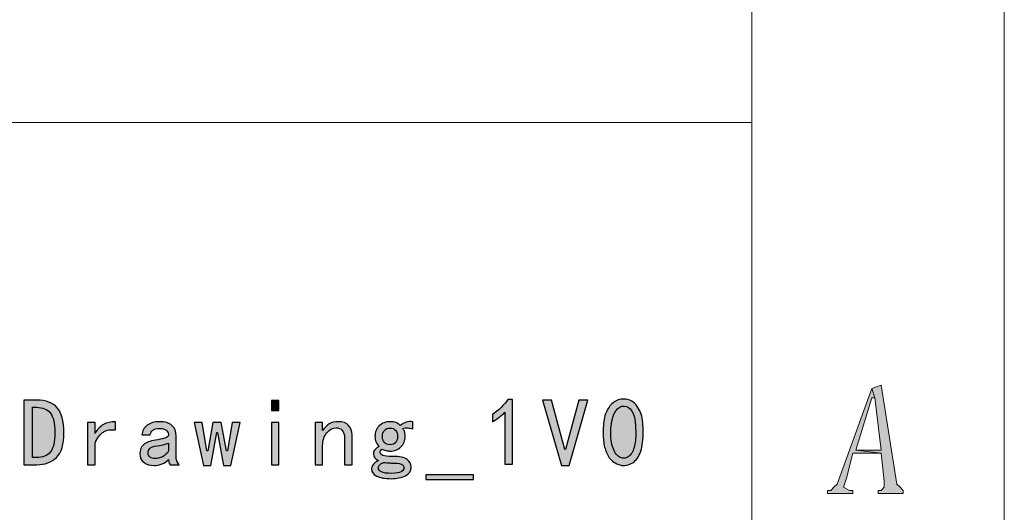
# Model space of a CAD drawing. Header units: millimetres. Extents: x -296 to 295, y -209 to 209.
# Tile 108 of 120: x 249 to 295, y -167 to -143. Entities that reach past the tile are written whole.
import ezdxf

# ---------------------------------------------------------------- set-up
doc = ezdxf.new("R2010")
doc.units = ezdxf.units.MM
doc.header["$MEASUREMENT"] = 0
doc.layers.add('layer 1', color=7, linetype='Continuous')

msp = doc.modelspace()

# ---------------------------------------------------------------- hatches: boundary and pattern name
at = {"layer": 'layer 1'}
h = msp.add_hatch(color=1, dxfattribs=at)
edge = h.paths.add_edge_path()
edge.add_spline(control_points=[(289.4883, -160.5405), (289.4883, -160.5405), (289.0397, -160.6872), (289.0397, -160.6872), (289.0397, -160.6872), (289.1892, -161.1273), (289.1892, -161.1273), (289.1892, -161.1273), (289.4883, -163.6211), (289.4883, -163.6211), (289.4883, -163.6211), (288.292, -163.6211), (288.292, -163.6211), (288.292, -163.6211), (289.4883, -163.7678), (289.4883, -163.7678), (289.4883, -163.7678), (289.6378, -165.088), (289.6378, -165.088), (289.6378, -165.088), (289.6378, -165.3814), (289.6378, -165.3814), (289.6378, -165.3814), (289.4883, -165.5281), (289.4883, -165.5281), (289.4883, -165.5281), (289.3388, -165.5281), (289.3388, -165.5281), (289.3388, -165.5281), (289.3388, -165.6748), (289.3388, -165.6748), (289.3388, -165.6748), (290.5351, -165.6748), (290.5351, -165.6748), (290.5351, -165.6748), (290.5351, -165.5281), (290.5351, -165.5281), (290.5351, -165.5281), (290.5351, -165.5281), (290.5351, -165.5281), (290.5351, -165.5281), (290.3855, -165.3814), (290.3855, -165.3814), (290.3855, -165.3814), (290.236, -165.2347), (290.236, -165.2347), (290.236, -165.2347), (289.4883, -160.5405), (289.4883, -160.5405)], knot_values=[0, 0, 0, 0, 0.0625, 0.0625, 0.0625, 0.125, 0.125, 0.125, 0.1875, 0.1875, 0.1875, 0.25, 0.25, 0.25, 0.3125, 0.3125, 0.3125, 0.375, 0.375, 0.375, 0.4375, 0.4375, 0.4375, 0.5, 0.5, 0.5, 0.5625, 0.5625, 0.5625, 0.625, 0.625, 0.625, 0.6875, 0.6875, 0.6875, 0.75, 0.75, 0.75, 0.8125, 0.8125, 0.8125, 0.875, 0.875, 0.875, 0.9375, 0.9375, 0.9375, 1, 1, 1, 1], degree=3, periodic=1)
h = msp.add_hatch(color=1, dxfattribs=at)
edge = h.paths.add_edge_path()
edge.add_spline(control_points=[(289.0397, -160.6872), (289.0397, -160.6872), (287.3948, -165.2347), (287.3948, -165.2347), (287.3948, -165.2347), (287.2453, -165.3814), (287.2453, -165.3814), (287.2453, -165.3814), (287.0958, -165.5281), (287.0958, -165.5281), (287.0958, -165.5281), (286.9462, -165.5281), (286.9462, -165.5281), (286.9462, -165.5281), (286.9462, -165.6748), (286.9462, -165.6748), (286.9462, -165.6748), (288.1425, -165.6748), (288.1425, -165.6748), (288.1425, -165.6748), (288.1425, -165.5281), (288.1425, -165.5281), (288.1425, -165.5281), (287.993, -165.5281), (287.993, -165.5281), (287.993, -165.5281), (287.6939, -165.3814), (287.6939, -165.3814), (287.6939, -165.3814), (287.8434, -164.9413), (287.8434, -164.9413), (287.8434, -164.9413), (288.1425, -163.7678), (288.1425, -163.7678), (288.1425, -163.7678), (289.4883, -163.7678), (289.4883, -163.7678), (289.4883, -163.7678), (288.292, -163.6211), (288.292, -163.6211), (288.292, -163.6211), (289.0397, -161.1273), (289.0397, -161.1273), (289.0397, -161.1273), (289.1892, -161.1273), (289.1892, -161.1273), (289.1892, -161.1273), (289.0397, -160.6872), (289.0397, -160.6872)], knot_values=[0, 0, 0, 0, 0.0625, 0.0625, 0.0625, 0.125, 0.125, 0.125, 0.1875, 0.1875, 0.1875, 0.25, 0.25, 0.25, 0.3125, 0.3125, 0.3125, 0.375, 0.375, 0.375, 0.4375, 0.4375, 0.4375, 0.5, 0.5, 0.5, 0.5625, 0.5625, 0.5625, 0.625, 0.625, 0.625, 0.6875, 0.6875, 0.6875, 0.75, 0.75, 0.75, 0.8125, 0.8125, 0.8125, 0.875, 0.875, 0.875, 0.9375, 0.9375, 0.9375, 1, 1, 1, 1], degree=3, periodic=1)
h = msp.add_hatch(color=250, dxfattribs=at)
edge = h.paths.add_edge_path()
edge.add_spline(control_points=[(250.7239, -162.7863), (250.7239, -163.3351), (250.6078, -163.7264), (250.3746, -163.9596), (250.1415, -164.1919), (249.8281, -164.3089), (249.4345, -164.3089), (249.4345, -164.3089), (248.8253, -164.3089), (248.8253, -164.3089), (248.8253, -164.3089), (248.8253, -161.2454), (248.8253, -161.2454), (248.8253, -161.2454), (249.4345, -161.2454), (249.4345, -161.2454), (249.8763, -161.2454), (250.2019, -161.3646), (250.4106, -161.6038), (250.6192, -161.8423), (250.7239, -162.2367), (250.7239, -162.7863)], knot_values=[0, 0, 0, 0, 0.1428571, 0.1428571, 0.1428571, 0.2857143, 0.2857143, 0.2857143, 0.4285714, 0.4285714, 0.4285714, 0.5714286, 0.5714286, 0.5714286, 0.7142857, 0.7142857, 0.7142857, 0.8571429, 0.8571429, 0.8571429, 1, 1, 1, 1], degree=3, periodic=1)
h = msp.add_hatch(color=250, dxfattribs=at)
edge = h.paths.add_edge_path()
edge.add_spline(control_points=[(260.9247, -161.7292), (260.9247, -161.7292), (260.5662, -161.7292), (260.5662, -161.7292), (260.5662, -161.7292), (260.5662, -161.2629), (260.5662, -161.2629), (260.5662, -161.2629), (260.9247, -161.2629), (260.9247, -161.2629), (260.9247, -161.2629), (260.9247, -161.7292), (260.9247, -161.7292)], knot_values=[0, 0, 0, 0, 0.25, 0.25, 0.25, 0.5, 0.5, 0.5, 0.75, 0.75, 0.75, 1, 1, 1, 1], degree=3, periodic=1)
h = msp.add_hatch(color=250, dxfattribs=at)
edge = h.paths.add_edge_path()
edge.add_spline(control_points=[(271.6445, -161.8186), (271.4886, -161.9738), (271.2921, -162.1228), (271.0529, -162.2665), (271.0529, -162.2665), (271.0529, -161.9264), (271.0529, -161.9264), (271.3517, -161.7231), (271.5963, -161.4838), (271.7874, -161.2094), (271.7874, -161.2094), (272.0022, -161.2094), (272.0022, -161.2094), (272.0022, -161.2094), (272.0022, -164.2905), (272.0022, -164.2905), (272.0022, -164.2905), (271.6445, -164.2905), (271.6445, -164.2905), (271.6445, -164.2905), (271.6445, -161.8186), (271.6445, -161.8186)], knot_values=[0, 0, 0, 0, 0.1428571, 0.1428571, 0.1428571, 0.2857143, 0.2857143, 0.2857143, 0.4285714, 0.4285714, 0.4285714, 0.5714286, 0.5714286, 0.5714286, 0.7142857, 0.7142857, 0.7142857, 0.8571429, 0.8571429, 0.8571429, 1, 1, 1, 1], degree=3, periodic=1)
h = msp.add_hatch(color=250, dxfattribs=at)
edge = h.paths.add_edge_path()
edge.add_spline(control_points=[(275.5778, -161.2454), (275.5778, -161.2454), (274.6827, -164.3448), (274.6827, -164.3448), (274.6827, -164.3448), (274.3242, -164.3448), (274.3242, -164.3448), (274.3242, -164.3448), (273.4284, -161.2454), (273.4284, -161.2454), (273.4284, -161.2454), (273.858, -161.2454), (273.858, -161.2454), (273.858, -161.2454), (274.4855, -163.5919), (274.4855, -163.5919), (274.4855, -163.5919), (274.5214, -163.5919), (274.5214, -163.5919), (274.5214, -163.5919), (275.1482, -161.2454), (275.1482, -161.2454), (275.1482, -161.2454), (275.5778, -161.2454), (275.5778, -161.2454)], knot_values=[0, 0, 0, 0, 0.125, 0.125, 0.125, 0.25, 0.25, 0.25, 0.375, 0.375, 0.375, 0.5, 0.5, 0.5, 0.625, 0.625, 0.625, 0.75, 0.75, 0.75, 0.875, 0.875, 0.875, 1, 1, 1, 1], degree=3, periodic=1)
h = msp.add_hatch(color=250, dxfattribs=at)
edge = h.paths.add_edge_path()
edge.add_spline(control_points=[(276.3054, -162.5799), (276.3176, -162.2635), (276.3619, -162.0128), (276.4399, -161.8278), (276.5171, -161.6428), (276.6279, -161.4899), (276.7709, -161.3707), (276.9146, -161.2515), (277.0904, -161.1919), (277.2998, -161.1919), (277.5085, -161.1919), (277.6904, -161.2782), (277.8463, -161.4517), (278.0015, -161.6245), (278.1031, -161.8423), (278.1505, -162.1053), (278.1987, -162.3682), (278.2132, -162.6693), (278.1956, -163.0102), (278.1773, -163.3504), (278.1177, -163.6278), (278.016, -163.8426), (277.9143, -164.0582), (277.7622, -164.2072), (277.5597, -164.2905), (277.3564, -164.3746), (277.153, -164.3654), (276.9505, -164.2638), (276.7472, -164.1621), (276.6042, -164.0284), (276.5202, -163.861), (276.4368, -163.6936), (276.3772, -163.5178), (276.3413, -163.332), (276.3054, -163.1471), (276.2931, -162.8964), (276.3054, -162.5799)], knot_values=[0, 0, 0, 0, 0.0833333, 0.0833333, 0.0833333, 0.1666667, 0.1666667, 0.1666667, 0.25, 0.25, 0.25, 0.3333333, 0.3333333, 0.3333333, 0.4166667, 0.4166667, 0.4166667, 0.5, 0.5, 0.5, 0.5833333, 0.5833333, 0.5833333, 0.6666667, 0.6666667, 0.6666667, 0.75, 0.75, 0.75, 0.8333333, 0.8333333, 0.8333333, 0.9166667, 0.9166667, 0.9166667, 1, 1, 1, 1], degree=3, periodic=1)
h = msp.add_hatch(color=250, dxfattribs=at)
edge = h.paths.add_edge_path()
edge.add_spline(control_points=[(276.6814, -162.4721), (276.6455, -162.8008), (276.6577, -163.0936), (276.7174, -163.3504), (276.777, -163.6072), (276.8756, -163.7891), (277.0132, -163.8969), (277.15, -164.0039), (277.2906, -164.0253), (277.4343, -163.9596), (277.5773, -163.8938), (277.682, -163.7624), (277.7477, -163.5652), (277.8134, -163.368), (277.8463, -163.1532), (277.8463, -162.92), (277.8463, -162.6877), (277.8371, -162.4752), (277.8188, -162.2841), (277.8012, -162.093), (277.7477, -161.9203), (277.6575, -161.7651), (277.5681, -161.61), (277.4488, -161.5289), (277.2998, -161.5228), (277.15, -161.5167), (277.0193, -161.5916), (276.9054, -161.7468), (276.7923, -161.9019), (276.7174, -162.1442), (276.6814, -162.4721)], knot_values=[0, 0, 0, 0, 0.1, 0.1, 0.1, 0.2, 0.2, 0.2, 0.3, 0.3, 0.3, 0.4, 0.4, 0.4, 0.5, 0.5, 0.5, 0.6, 0.6, 0.6, 0.7, 0.7, 0.7, 0.8, 0.8, 0.8, 0.9, 0.9, 0.9, 1, 1, 1, 1], degree=3, periodic=1)
h = msp.add_hatch(color=250, dxfattribs=at)
edge = h.paths.add_edge_path()
edge.add_spline(control_points=[(250.2944, -162.7863), (250.2944, -162.3437), (250.2225, -162.0334), (250.0788, -161.8545), (249.9359, -161.6749), (249.7211, -161.5855), (249.4345, -161.5855), (249.4345, -161.5855), (249.2373, -161.5855), (249.2373, -161.5855), (249.2373, -161.5855), (249.2373, -163.968), (249.2373, -163.968), (249.2373, -163.968), (249.4345, -163.968), (249.4345, -163.968), (249.7211, -163.968), (249.9359, -163.8816), (250.0788, -163.7089), (250.2225, -163.5353), (250.2944, -163.2281), (250.2944, -162.7863)], knot_values=[0, 0, 0, 0, 0.1428571, 0.1428571, 0.1428571, 0.2857143, 0.2857143, 0.2857143, 0.4285714, 0.4285714, 0.4285714, 0.5714286, 0.5714286, 0.5714286, 0.7142857, 0.7142857, 0.7142857, 0.8571429, 0.8571429, 0.8571429, 1, 1, 1, 1], degree=3, periodic=1)
h = msp.add_hatch(color=250, dxfattribs=at)
edge = h.paths.add_edge_path()
edge.add_spline(control_points=[(253.1713, -162.6609), (252.9443, -162.625), (252.7532, -162.6579), (252.5981, -162.7588), (252.4429, -162.8604), (252.3114, -163.037), (252.2037, -163.2877), (252.2037, -163.2877), (252.2037, -164.3089), (252.2037, -164.3089), (252.2037, -164.3089), (251.8452, -164.3089), (251.8452, -164.3089), (251.8452, -164.3089), (251.8452, -162.3025), (251.8452, -162.3025), (251.8452, -162.3025), (252.2037, -162.3025), (252.2037, -162.3025), (252.2037, -162.3025), (252.2037, -162.8214), (252.2037, -162.8214), (252.3114, -162.6304), (252.446, -162.4905), (252.6065, -162.4011), (252.7678, -162.3116), (252.9566, -162.2665), (253.1713, -162.2665), (253.1713, -162.2665), (253.1713, -162.6609), (253.1713, -162.6609)], knot_values=[0, 0, 0, 0, 0.1, 0.1, 0.1, 0.2, 0.2, 0.2, 0.3, 0.3, 0.3, 0.4, 0.4, 0.4, 0.5, 0.5, 0.5, 0.6, 0.6, 0.6, 0.7, 0.7, 0.7, 0.8, 0.8, 0.8, 0.9, 0.9, 0.9, 1, 1, 1, 1], degree=3, periodic=1)
h = msp.add_hatch(color=250, dxfattribs=at)
edge = h.paths.add_edge_path()
edge.add_spline(control_points=[(256.1912, -164.3089), (256.1912, -164.3089), (255.7617, -164.3089), (255.7617, -164.3089), (255.738, -164.2852), (255.7196, -164.2523), (255.7082, -164.2103), (255.6959, -164.1682), (255.6898, -164.1178), (255.6898, -164.0582), (255.6065, -164.1537), (255.5048, -164.2248), (255.3856, -164.2729), (255.2656, -164.3203), (255.1402, -164.3448), (255.0088, -164.3448), (254.8177, -164.3448), (254.6572, -164.2966), (254.5257, -164.2011), (254.3942, -164.1056), (254.3285, -163.968), (254.3285, -163.7891), (254.3285, -163.6103), (254.3881, -163.4666), (254.5074, -163.3595), (254.6266, -163.2518), (254.8123, -163.1799), (255.063, -163.144), (255.2304, -163.1203), (255.3764, -163.0905), (255.5018, -163.0546), (255.6271, -163.0186), (255.6898, -162.9713), (255.6898, -162.9116), (255.6898, -162.8398), (255.6631, -162.7679), (255.6096, -162.6961), (255.5553, -162.625), (255.4391, -162.5891), (255.2602, -162.5891), (255.1165, -162.5891), (255.0118, -162.6158), (254.9461, -162.6693), (254.8804, -162.7236), (254.836, -162.7978), (254.8123, -162.8933), (254.8123, -162.8933), (254.4179, -162.8933), (254.4179, -162.8933), (254.4416, -162.7022), (254.5288, -162.5501), (254.6778, -162.437), (254.8269, -162.3231), (255.021, -162.2665), (255.2602, -162.2665), (255.5224, -162.2665), (255.7196, -162.3261), (255.8511, -162.4454), (255.9826, -162.5654), (256.0483, -162.732), (256.0483, -162.9476), (256.0483, -162.9476), (256.0483, -163.9328), (256.0483, -163.9328), (256.0483, -164.0039), (256.0598, -164.0696), (256.0842, -164.1292), (256.1079, -164.1896), (256.1438, -164.2493), (256.1912, -164.3089)], knot_values=[0, 0, 0, 0, 0.0434783, 0.0434783, 0.0434783, 0.0869565, 0.0869565, 0.0869565, 0.1304348, 0.1304348, 0.1304348, 0.173913, 0.173913, 0.173913, 0.2173913, 0.2173913, 0.2173913, 0.2608696, 0.2608696, 0.2608696, 0.3043478, 0.3043478, 0.3043478, 0.3478261, 0.3478261, 0.3478261, 0.3913043, 0.3913043, 0.3913043, 0.4347826, 0.4347826, 0.4347826, 0.4782609, 0.4782609, 0.4782609, 0.5217391, 0.5217391, 0.5217391, 0.5652174, 0.5652174, 0.5652174, 0.6086957, 0.6086957, 0.6086957, 0.6521739, 0.6521739, 0.6521739, 0.6956522, 0.6956522, 0.6956522, 0.7391304, 0.7391304, 0.7391304, 0.7826087, 0.7826087, 0.7826087, 0.826087, 0.826087, 0.826087, 0.8695652, 0.8695652, 0.8695652, 0.9130435, 0.9130435, 0.9130435, 0.9565217, 0.9565217, 0.9565217, 1, 1, 1, 1], degree=3, periodic=1)
h = msp.add_hatch(color=250, dxfattribs=at)
edge = h.paths.add_edge_path()
edge.add_spline(control_points=[(259.0865, -162.3025), (259.0865, -162.3025), (258.6386, -164.3448), (258.6386, -164.3448), (258.6386, -164.3448), (258.2985, -164.3448), (258.2985, -164.3448), (258.2985, -164.3448), (258.0118, -162.7863), (258.0118, -162.7863), (258.0118, -162.7863), (257.9759, -162.7863), (257.9759, -162.7863), (257.9759, -162.7863), (257.6893, -164.3448), (257.6893, -164.3448), (257.6893, -164.3448), (257.3484, -164.3448), (257.3484, -164.3448), (257.3484, -164.3448), (256.9005, -162.3025), (256.9005, -162.3025), (256.9005, -162.3025), (257.2773, -162.3025), (257.2773, -162.3025), (257.2773, -162.3025), (257.5097, -163.6462), (257.5097, -163.6462), (257.5097, -163.6462), (257.5456, -163.6462), (257.5456, -163.6462), (257.5456, -163.6462), (257.7963, -162.3025), (257.7963, -162.3025), (257.7963, -162.3025), (258.1907, -162.3025), (258.1907, -162.3025), (258.1907, -162.3025), (258.4414, -163.6462), (258.4414, -163.6462), (258.4414, -163.6462), (258.4773, -163.6462), (258.4773, -163.6462), (258.4773, -163.6462), (258.7105, -162.3025), (258.7105, -162.3025), (258.7105, -162.3025), (259.0865, -162.3025), (259.0865, -162.3025)], knot_values=[0, 0, 0, 0, 0.0625, 0.0625, 0.0625, 0.125, 0.125, 0.125, 0.1875, 0.1875, 0.1875, 0.25, 0.25, 0.25, 0.3125, 0.3125, 0.3125, 0.375, 0.375, 0.375, 0.4375, 0.4375, 0.4375, 0.5, 0.5, 0.5, 0.5625, 0.5625, 0.5625, 0.625, 0.625, 0.625, 0.6875, 0.6875, 0.6875, 0.75, 0.75, 0.75, 0.8125, 0.8125, 0.8125, 0.875, 0.875, 0.875, 0.9375, 0.9375, 0.9375, 1, 1, 1, 1], degree=3, periodic=1)
h = msp.add_hatch(color=250, dxfattribs=at)
edge = h.paths.add_edge_path()
edge.add_spline(control_points=[(260.9247, -164.3089), (260.9247, -164.3089), (260.5662, -164.3089), (260.5662, -164.3089), (260.5662, -164.3089), (260.5662, -162.3025), (260.5662, -162.3025), (260.5662, -162.3025), (260.9247, -162.3025), (260.9247, -162.3025), (260.9247, -162.3025), (260.9247, -164.3089), (260.9247, -164.3089)], knot_values=[0, 0, 0, 0, 0.25, 0.25, 0.25, 0.5, 0.5, 0.5, 0.75, 0.75, 0.75, 1, 1, 1, 1], degree=3, periodic=1)
h = msp.add_hatch(color=250, dxfattribs=at)
edge = h.paths.add_edge_path()
edge.add_spline(control_points=[(264.3925, -164.3089), (264.3925, -164.3089), (264.034, -164.3089), (264.034, -164.3089), (264.034, -164.3089), (264.034, -163.0186), (264.034, -163.0186), (264.034, -162.8757), (263.9981, -162.7618), (263.927, -162.6785), (263.8552, -162.5952), (263.7596, -162.5532), (263.6404, -162.5532), (263.4852, -162.5532), (263.3385, -162.6334), (263.2009, -162.7947), (263.0641, -162.956), (262.9953, -163.1562), (262.9953, -163.3947), (262.9953, -163.3947), (262.9953, -164.3089), (262.9953, -164.3089), (262.9953, -164.3089), (262.6368, -164.3089), (262.6368, -164.3089), (262.6368, -164.3089), (262.6368, -162.3025), (262.6368, -162.3025), (262.6368, -162.3025), (262.9953, -162.3025), (262.9953, -162.3025), (262.9953, -162.3025), (262.9953, -162.6785), (262.9953, -162.6785), (263.0908, -162.547), (263.1955, -162.4454), (263.3087, -162.3743), (263.4218, -162.3025), (263.5685, -162.2665), (263.7474, -162.2665), (263.963, -162.2665), (264.1235, -162.3261), (264.2312, -162.4454), (264.339, -162.5654), (264.3925, -162.7144), (264.3925, -162.8933), (264.3925, -162.8933), (264.3925, -164.3089), (264.3925, -164.3089)], knot_values=[0, 0, 0, 0, 0.0625, 0.0625, 0.0625, 0.125, 0.125, 0.125, 0.1875, 0.1875, 0.1875, 0.25, 0.25, 0.25, 0.3125, 0.3125, 0.3125, 0.375, 0.375, 0.375, 0.4375, 0.4375, 0.4375, 0.5, 0.5, 0.5, 0.5625, 0.5625, 0.5625, 0.625, 0.625, 0.625, 0.6875, 0.6875, 0.6875, 0.75, 0.75, 0.75, 0.8125, 0.8125, 0.8125, 0.875, 0.875, 0.875, 0.9375, 0.9375, 0.9375, 1, 1, 1, 1], degree=3, periodic=1)
h = msp.add_hatch(color=250, dxfattribs=at)
edge = h.paths.add_edge_path()
edge.add_spline(control_points=[(267.2695, -162.6067), (267.1862, -162.583), (267.1051, -162.5677), (267.0279, -162.5623), (266.95, -162.5562), (266.8697, -162.5654), (266.7856, -162.5891), (266.8216, -162.625), (266.8514, -162.6693), (266.8751, -162.7236), (266.8995, -162.7771), (266.911, -162.8574), (266.911, -162.9651), (266.911, -163.1685), (266.8422, -163.3351), (266.7054, -163.4666), (266.5678, -163.598), (266.3973, -163.6638), (266.1948, -163.6638), (266.1466, -163.6638), (266.084, -163.6546), (266.0068, -163.637), (265.9288, -163.6187), (265.8661, -163.598), (265.8187, -163.5743), (265.7828, -163.598), (265.7591, -163.6217), (265.7469, -163.6462), (265.7347, -163.6699), (265.7285, -163.6997), (265.7285, -163.7356), (265.7285, -163.7952), (265.7706, -163.8403), (265.8547, -163.8701), (265.938, -163.8999), (266.087, -163.9145), (266.3018, -163.9145), (266.6488, -163.9145), (266.8842, -163.9626), (267.0096, -164.0582), (267.1349, -164.1537), (267.1976, -164.2729), (267.1976, -164.4159), (267.1976, -164.607), (267.1051, -164.7476), (266.9202, -164.837), (266.7352, -164.9265), (266.5174, -164.9716), (266.2666, -164.9716), (265.9441, -164.9716), (265.7048, -164.9295), (265.5497, -164.8462), (265.3945, -164.7629), (265.3166, -164.649), (265.3166, -164.5061), (265.3166, -164.4342), (265.3464, -164.3624), (265.4068, -164.2905), (265.4664, -164.2194), (265.5436, -164.1591), (265.6391, -164.1117), (265.568, -164.0757), (265.5107, -164.0314), (265.4694, -163.9771), (265.4274, -163.9236), (265.4068, -163.8548), (265.4068, -163.7715), (265.4068, -163.6997), (265.4335, -163.637), (265.487, -163.5835), (265.5405, -163.5292), (265.6032, -163.4849), (265.675, -163.449), (265.6154, -163.3894), (265.568, -163.3175), (265.5321, -163.2342), (265.4962, -163.1501), (265.4778, -163.0607), (265.4778, -162.9651), (265.4778, -162.7618), (265.5466, -162.5952), (265.6842, -162.4637), (265.8218, -162.3323), (265.9915, -162.2665), (266.1948, -162.2665), (266.3018, -162.2665), (266.3951, -162.2811), (266.4723, -162.3116), (266.5502, -162.3414), (266.619, -162.3858), (266.6786, -162.4454), (266.7742, -162.3743), (266.8697, -162.3231), (266.9653, -162.2933), (267.0608, -162.2635), (267.1617, -162.2543), (267.2695, -162.2665), (267.2695, -162.2665), (267.2695, -162.6067), (267.2695, -162.6067)], knot_values=[0, 0, 0, 0, 0.030303, 0.030303, 0.030303, 0.0606061, 0.0606061, 0.0606061, 0.0909091, 0.0909091, 0.0909091, 0.1212121, 0.1212121, 0.1212121, 0.1515152, 0.1515152, 0.1515152, 0.1818182, 0.1818182, 0.1818182, 0.2121212, 0.2121212, 0.2121212, 0.2424242, 0.2424242, 0.2424242, 0.2727273, 0.2727273, 0.2727273, 0.3030303, 0.3030303, 0.3030303, 0.3333333, 0.3333333, 0.3333333, 0.3636364, 0.3636364, 0.3636364, 0.3939394, 0.3939394, 0.3939394, 0.4242424, 0.4242424, 0.4242424, 0.4545455, 0.4545455, 0.4545455, 0.4848485, 0.4848485, 0.4848485, 0.5151515, 0.5151515, 0.5151515, 0.5454545, 0.5454545, 0.5454545, 0.5757576, 0.5757576, 0.5757576, 0.6060606, 0.6060606, 0.6060606, 0.6363636, 0.6363636, 0.6363636, 0.6666667, 0.6666667, 0.6666667, 0.6969697, 0.6969697, 0.6969697, 0.7272727, 0.7272727, 0.7272727, 0.7575758, 0.7575758, 0.7575758, 0.7878788, 0.7878788, 0.7878788, 0.8181818, 0.8181818, 0.8181818, 0.8484848, 0.8484848, 0.8484848, 0.8787879, 0.8787879, 0.8787879, 0.9090909, 0.9090909, 0.9090909, 0.9393939, 0.9393939, 0.9393939, 0.969697, 0.969697, 0.969697, 1, 1, 1, 1], degree=3, periodic=1)
h = msp.add_hatch(color=250, dxfattribs=at)
edge = h.paths.add_edge_path()
edge.add_spline(control_points=[(266.5533, -162.9651), (266.5533, -162.8459), (266.5235, -162.7504), (266.4631, -162.6785), (266.4035, -162.6067), (266.314, -162.5707), (266.1948, -162.5707), (266.0756, -162.5707), (265.9854, -162.6067), (265.9257, -162.6785), (265.8661, -162.7504), (265.8363, -162.8459), (265.8363, -162.9651), (265.8363, -163.0844), (265.8661, -163.1799), (265.9257, -163.2518), (265.9854, -163.3236), (266.0756, -163.3595), (266.1948, -163.3595), (266.314, -163.3595), (266.4035, -163.3236), (266.4631, -163.2518), (266.5235, -163.1799), (266.5533, -163.0844), (266.5533, -162.9651)], knot_values=[0, 0, 0, 0, 0.125, 0.125, 0.125, 0.25, 0.25, 0.25, 0.375, 0.375, 0.375, 0.5, 0.5, 0.5, 0.625, 0.625, 0.625, 0.75, 0.75, 0.75, 0.875, 0.875, 0.875, 1, 1, 1, 1], degree=3, periodic=1)
h = msp.add_hatch(color=250, dxfattribs=at)
edge = h.paths.add_edge_path()
edge.add_spline(control_points=[(255.6898, -163.6462), (255.6898, -163.6462), (255.6898, -163.2877), (255.6898, -163.2877), (255.618, -163.3114), (255.5492, -163.332), (255.4842, -163.3504), (255.4185, -163.368), (255.3076, -163.3894), (255.1525, -163.4131), (254.9736, -163.4367), (254.8567, -163.4788), (254.8032, -163.5384), (254.7497, -163.598), (254.7221, -163.6699), (254.7221, -163.7532), (254.7221, -163.825), (254.7497, -163.8877), (254.8032, -163.9412), (254.8567, -163.9955), (254.9377, -164.0222), (255.0447, -164.0222), (255.1525, -164.0222), (255.2687, -163.9924), (255.394, -163.9328), (255.5194, -163.8724), (255.618, -163.7769), (255.6898, -163.6462)], knot_values=[0, 0, 0, 0, 0.1111111, 0.1111111, 0.1111111, 0.2222222, 0.2222222, 0.2222222, 0.3333333, 0.3333333, 0.3333333, 0.4444444, 0.4444444, 0.4444444, 0.5555556, 0.5555556, 0.5555556, 0.6666667, 0.6666667, 0.6666667, 0.7777778, 0.7777778, 0.7777778, 0.8888889, 0.8888889, 0.8888889, 1, 1, 1, 1], degree=3, periodic=1)
h = msp.add_hatch(color=250, dxfattribs=at)
edge = h.paths.add_edge_path()
edge.add_spline(control_points=[(266.8575, -164.4518), (266.8575, -164.4044), (266.8307, -164.3563), (266.7772, -164.3089), (266.723, -164.2607), (266.5884, -164.237), (266.3737, -164.237), (266.3263, -164.237), (266.2605, -164.234), (266.1765, -164.2278), (266.0931, -164.2225), (265.9976, -164.2133), (265.8898, -164.2011), (265.7943, -164.237), (265.7285, -164.2791), (265.6934, -164.3265), (265.6575, -164.3746), (265.6391, -164.422), (265.6391, -164.4701), (265.6391, -164.5412), (265.6873, -164.6016), (265.7828, -164.649), (265.8784, -164.6972), (266.0457, -164.7209), (266.2842, -164.7209), (266.4875, -164.7209), (266.6335, -164.6941), (266.723, -164.6398), (266.8124, -164.5863), (266.8575, -164.5237), (266.8575, -164.4518)], knot_values=[0, 0, 0, 0, 0.1, 0.1, 0.1, 0.2, 0.2, 0.2, 0.3, 0.3, 0.3, 0.4, 0.4, 0.4, 0.5, 0.5, 0.5, 0.6, 0.6, 0.6, 0.7, 0.7, 0.7, 0.8, 0.8, 0.8, 0.9, 0.9, 0.9, 1, 1, 1, 1], degree=3, periodic=1)
h = msp.add_hatch(color=250, dxfattribs=at)
edge = h.paths.add_edge_path()
edge.add_spline(control_points=[(270.1464, -165.0075), (270.1464, -165.0075), (267.8893, -165.0075), (267.8893, -165.0075), (267.8893, -165.0075), (267.8893, -164.7927), (267.8893, -164.7927), (267.8893, -164.7927), (270.1464, -164.7927), (270.1464, -164.7927), (270.1464, -164.7927), (270.1464, -165.0075), (270.1464, -165.0075)], knot_values=[0, 0, 0, 0, 0.25, 0.25, 0.25, 0.5, 0.5, 0.5, 0.75, 0.75, 0.75, 1, 1, 1, 1], degree=3, periodic=1)

# ---------------------------------------------------------------- linework, layer by layer
at = {"layer": 'layer 1', "color": 1, "lineweight": 0}
msp.add_open_spline([(295.3283, 209.2747), (295.3283, 209.2747), (295.3283, -208.9236), (295.3283, -208.9236), (295.3283, -208.9236), (-296.1944, -208.9236), (-296.1944, -208.9236), (-296.1944, -208.9236), (-296.1944, 209.2747), (-296.1944, 209.2747), (-296.1944, 209.2747), (295.3283, 209.2747), (295.3283, 209.2747)], degree=3, knots=[0, 0, 0, 0, 0.25, 0.25, 0.25, 0.5, 0.5, 0.5, 0.75, 0.75, 0.75, 1, 1, 1, 1], dxfattribs=at)
at = {"layer": 'layer 1', "color": 5, "lineweight": 0}
msp.add_open_spline([(-281.2487, 194.7284), (-281.2487, 194.7284), (-281.2487, -197.0649), (-281.2487, -197.0649), (-281.2487, -197.0649), (283.3586, -197.0649), (283.3586, -197.0649)], degree=3, knots=[0, 0, 0, 0, 0.5, 0.5, 0.5, 1, 1, 1, 1], dxfattribs=at)
for points in [[(283.3586, 194.7284), (283.3586, 194.7284), (283.3586, -197.0649), (283.3586, -197.0649)], [(191.9976, -148.0727), (191.9976, -148.0727), (283.3586, -148.0727), (283.3586, -148.0727)]]:
    msp.add_open_spline(points, degree=3, dxfattribs=at)
at = {"layer": 'layer 1', "lineweight": 0}
for points in [[(289.4883, -160.5405), (289.4883, -160.5405), (289.0397, -160.6872), (289.0397, -160.6872), (289.0397, -160.6872), (289.1892, -161.1273), (289.1892, -161.1273), (289.1892, -161.1273), (289.4883, -163.6211), (289.4883, -163.6211), (289.4883, -163.6211), (288.292, -163.6211), (288.292, -163.6211), (288.292, -163.6211), (289.4883, -163.7678), (289.4883, -163.7678), (289.4883, -163.7678), (289.6378, -165.088), (289.6378, -165.088), (289.6378, -165.088), (289.6378, -165.3814), (289.6378, -165.3814), (289.6378, -165.3814), (289.4883, -165.5281), (289.4883, -165.5281), (289.4883, -165.5281), (289.3388, -165.5281), (289.3388, -165.5281), (289.3388, -165.5281), (289.3388, -165.6748), (289.3388, -165.6748), (289.3388, -165.6748), (290.5351, -165.6748), (290.5351, -165.6748), (290.5351, -165.6748), (290.5351, -165.5281), (290.5351, -165.5281), (290.5351, -165.5281), (290.5351, -165.5281), (290.5351, -165.5281), (290.5351, -165.5281), (290.3855, -165.3814), (290.3855, -165.3814), (290.3855, -165.3814), (290.236, -165.2347), (290.236, -165.2347), (290.236, -165.2347), (289.4883, -160.5405), (289.4883, -160.5405)], [(289.0397, -160.6872), (289.0397, -160.6872), (287.3948, -165.2347), (287.3948, -165.2347), (287.3948, -165.2347), (287.2453, -165.3814), (287.2453, -165.3814), (287.2453, -165.3814), (287.0958, -165.5281), (287.0958, -165.5281), (287.0958, -165.5281), (286.9462, -165.5281), (286.9462, -165.5281), (286.9462, -165.5281), (286.9462, -165.6748), (286.9462, -165.6748), (286.9462, -165.6748), (288.1425, -165.6748), (288.1425, -165.6748), (288.1425, -165.6748), (288.1425, -165.5281), (288.1425, -165.5281), (288.1425, -165.5281), (287.993, -165.5281), (287.993, -165.5281), (287.993, -165.5281), (287.6939, -165.3814), (287.6939, -165.3814), (287.6939, -165.3814), (287.8434, -164.9413), (287.8434, -164.9413), (287.8434, -164.9413), (288.1425, -163.7678), (288.1425, -163.7678), (288.1425, -163.7678), (289.4883, -163.7678), (289.4883, -163.7678), (289.4883, -163.7678), (288.292, -163.6211), (288.292, -163.6211), (288.292, -163.6211), (289.0397, -161.1273), (289.0397, -161.1273), (289.0397, -161.1273), (289.1892, -161.1273), (289.1892, -161.1273), (289.1892, -161.1273), (289.0397, -160.6872), (289.0397, -160.6872)]]:
    msp.add_open_spline(points, degree=3, knots=[0, 0, 0, 0, 0.0625, 0.0625, 0.0625, 0.125, 0.125, 0.125, 0.1875, 0.1875, 0.1875, 0.25, 0.25, 0.25, 0.3125, 0.3125, 0.3125, 0.375, 0.375, 0.375, 0.4375, 0.4375, 0.4375, 0.5, 0.5, 0.5, 0.5625, 0.5625, 0.5625, 0.625, 0.625, 0.625, 0.6875, 0.6875, 0.6875, 0.75, 0.75, 0.75, 0.8125, 0.8125, 0.8125, 0.875, 0.875, 0.875, 0.9375, 0.9375, 0.9375, 1, 1, 1, 1], dxfattribs=at)
at = {"layer": 'layer 1', "color": 250}
for points, knots in [([(250.7239, -162.7863), (250.7239, -163.3351), (250.6078, -163.7264), (250.3746, -163.9596), (250.1415, -164.1919), (249.8281, -164.3089), (249.4345, -164.3089), (249.4345, -164.3089), (248.8253, -164.3089), (248.8253, -164.3089), (248.8253, -164.3089), (248.8253, -161.2454), (248.8253, -161.2454), (248.8253, -161.2454), (249.4345, -161.2454), (249.4345, -161.2454), (249.8763, -161.2454), (250.2019, -161.3646), (250.4106, -161.6038), (250.6192, -161.8423), (250.7239, -162.2367), (250.7239, -162.7863)], [0, 0, 0, 0, 0.1428571, 0.1428571, 0.1428571, 0.2857143, 0.2857143, 0.2857143, 0.4285714, 0.4285714, 0.4285714, 0.5714286, 0.5714286, 0.5714286, 0.7142857, 0.7142857, 0.7142857, 0.8571429, 0.8571429, 0.8571429, 1, 1, 1, 1]), ([(260.9247, -161.7292), (260.9247, -161.7292), (260.5662, -161.7292), (260.5662, -161.7292), (260.5662, -161.7292), (260.5662, -161.2629), (260.5662, -161.2629), (260.5662, -161.2629), (260.9247, -161.2629), (260.9247, -161.2629), (260.9247, -161.2629), (260.9247, -161.7292), (260.9247, -161.7292)], [0, 0, 0, 0, 0.25, 0.25, 0.25, 0.5, 0.5, 0.5, 0.75, 0.75, 0.75, 1, 1, 1, 1]), ([(271.6445, -161.8186), (271.4886, -161.9738), (271.2921, -162.1228), (271.0529, -162.2665), (271.0529, -162.2665), (271.0529, -161.9264), (271.0529, -161.9264), (271.3517, -161.7231), (271.5963, -161.4838), (271.7874, -161.2094), (271.7874, -161.2094), (272.0022, -161.2094), (272.0022, -161.2094), (272.0022, -161.2094), (272.0022, -164.2905), (272.0022, -164.2905), (272.0022, -164.2905), (271.6445, -164.2905), (271.6445, -164.2905), (271.6445, -164.2905), (271.6445, -161.8186), (271.6445, -161.8186)], [0, 0, 0, 0, 0.1428571, 0.1428571, 0.1428571, 0.2857143, 0.2857143, 0.2857143, 0.4285714, 0.4285714, 0.4285714, 0.5714286, 0.5714286, 0.5714286, 0.7142857, 0.7142857, 0.7142857, 0.8571429, 0.8571429, 0.8571429, 1, 1, 1, 1]), ([(275.5778, -161.2454), (275.5778, -161.2454), (274.6827, -164.3448), (274.6827, -164.3448), (274.6827, -164.3448), (274.3242, -164.3448), (274.3242, -164.3448), (274.3242, -164.3448), (273.4284, -161.2454), (273.4284, -161.2454), (273.4284, -161.2454), (273.858, -161.2454), (273.858, -161.2454), (273.858, -161.2454), (274.4855, -163.5919), (274.4855, -163.5919), (274.4855, -163.5919), (274.5214, -163.5919), (274.5214, -163.5919), (274.5214, -163.5919), (275.1482, -161.2454), (275.1482, -161.2454), (275.1482, -161.2454), (275.5778, -161.2454), (275.5778, -161.2454)], [0, 0, 0, 0, 0.125, 0.125, 0.125, 0.25, 0.25, 0.25, 0.375, 0.375, 0.375, 0.5, 0.5, 0.5, 0.625, 0.625, 0.625, 0.75, 0.75, 0.75, 0.875, 0.875, 0.875, 1, 1, 1, 1]), ([(276.3054, -162.5799), (276.3176, -162.2635), (276.3619, -162.0128), (276.4399, -161.8278), (276.5171, -161.6428), (276.6279, -161.4899), (276.7709, -161.3707), (276.9146, -161.2515), (277.0904, -161.1919), (277.2998, -161.1919), (277.5085, -161.1919), (277.6904, -161.2782), (277.8463, -161.4517), (278.0015, -161.6245), (278.1031, -161.8423), (278.1505, -162.1053), (278.1987, -162.3682), (278.2132, -162.6693), (278.1956, -163.0102), (278.1773, -163.3504), (278.1177, -163.6278), (278.016, -163.8426), (277.9143, -164.0582), (277.7622, -164.2072), (277.5597, -164.2905), (277.3564, -164.3746), (277.153, -164.3654), (276.9505, -164.2638), (276.7472, -164.1621), (276.6042, -164.0284), (276.5202, -163.861), (276.4368, -163.6936), (276.3772, -163.5178), (276.3413, -163.332), (276.3054, -163.1471), (276.2931, -162.8964), (276.3054, -162.5799)], [0, 0, 0, 0, 0.0833333, 0.0833333, 0.0833333, 0.1666667, 0.1666667, 0.1666667, 0.25, 0.25, 0.25, 0.3333333, 0.3333333, 0.3333333, 0.4166667, 0.4166667, 0.4166667, 0.5, 0.5, 0.5, 0.5833333, 0.5833333, 0.5833333, 0.6666667, 0.6666667, 0.6666667, 0.75, 0.75, 0.75, 0.8333333, 0.8333333, 0.8333333, 0.9166667, 0.9166667, 0.9166667, 1, 1, 1, 1]), ([(276.6814, -162.4721), (276.6455, -162.8008), (276.6577, -163.0936), (276.7174, -163.3504), (276.777, -163.6072), (276.8756, -163.7891), (277.0132, -163.8969), (277.15, -164.0039), (277.2906, -164.0253), (277.4343, -163.9596), (277.5773, -163.8938), (277.682, -163.7624), (277.7477, -163.5652), (277.8134, -163.368), (277.8463, -163.1532), (277.8463, -162.92), (277.8463, -162.6877), (277.8371, -162.4752), (277.8188, -162.2841), (277.8012, -162.093), (277.7477, -161.9203), (277.6575, -161.7651), (277.5681, -161.61), (277.4488, -161.5289), (277.2998, -161.5228), (277.15, -161.5167), (277.0193, -161.5916), (276.9054, -161.7468), (276.7923, -161.9019), (276.7174, -162.1442), (276.6814, -162.4721)], [0, 0, 0, 0, 0.1, 0.1, 0.1, 0.2, 0.2, 0.2, 0.3, 0.3, 0.3, 0.4, 0.4, 0.4, 0.5, 0.5, 0.5, 0.6, 0.6, 0.6, 0.7, 0.7, 0.7, 0.8, 0.8, 0.8, 0.9, 0.9, 0.9, 1, 1, 1, 1]), ([(250.2944, -162.7863), (250.2944, -162.3437), (250.2225, -162.0334), (250.0788, -161.8545), (249.9359, -161.6749), (249.7211, -161.5855), (249.4345, -161.5855), (249.4345, -161.5855), (249.2373, -161.5855), (249.2373, -161.5855), (249.2373, -161.5855), (249.2373, -163.968), (249.2373, -163.968), (249.2373, -163.968), (249.4345, -163.968), (249.4345, -163.968), (249.7211, -163.968), (249.9359, -163.8816), (250.0788, -163.7089), (250.2225, -163.5353), (250.2944, -163.2281), (250.2944, -162.7863)], [0, 0, 0, 0, 0.1428571, 0.1428571, 0.1428571, 0.2857143, 0.2857143, 0.2857143, 0.4285714, 0.4285714, 0.4285714, 0.5714286, 0.5714286, 0.5714286, 0.7142857, 0.7142857, 0.7142857, 0.8571429, 0.8571429, 0.8571429, 1, 1, 1, 1]), ([(253.1713, -162.6609), (252.9443, -162.625), (252.7532, -162.6579), (252.5981, -162.7588), (252.4429, -162.8604), (252.3114, -163.037), (252.2037, -163.2877), (252.2037, -163.2877), (252.2037, -164.3089), (252.2037, -164.3089), (252.2037, -164.3089), (251.8452, -164.3089), (251.8452, -164.3089), (251.8452, -164.3089), (251.8452, -162.3025), (251.8452, -162.3025), (251.8452, -162.3025), (252.2037, -162.3025), (252.2037, -162.3025), (252.2037, -162.3025), (252.2037, -162.8214), (252.2037, -162.8214), (252.3114, -162.6304), (252.446, -162.4905), (252.6065, -162.4011), (252.7678, -162.3116), (252.9566, -162.2665), (253.1713, -162.2665), (253.1713, -162.2665), (253.1713, -162.6609), (253.1713, -162.6609)], [0, 0, 0, 0, 0.1, 0.1, 0.1, 0.2, 0.2, 0.2, 0.3, 0.3, 0.3, 0.4, 0.4, 0.4, 0.5, 0.5, 0.5, 0.6, 0.6, 0.6, 0.7, 0.7, 0.7, 0.8, 0.8, 0.8, 0.9, 0.9, 0.9, 1, 1, 1, 1]), ([(256.1912, -164.3089), (256.1912, -164.3089), (255.7617, -164.3089), (255.7617, -164.3089), (255.738, -164.2852), (255.7196, -164.2523), (255.7082, -164.2103), (255.6959, -164.1682), (255.6898, -164.1178), (255.6898, -164.0582), (255.6065, -164.1537), (255.5048, -164.2248), (255.3856, -164.2729), (255.2656, -164.3203), (255.1402, -164.3448), (255.0088, -164.3448), (254.8177, -164.3448), (254.6572, -164.2966), (254.5257, -164.2011), (254.3942, -164.1056), (254.3285, -163.968), (254.3285, -163.7891), (254.3285, -163.6103), (254.3881, -163.4666), (254.5074, -163.3595), (254.6266, -163.2518), (254.8123, -163.1799), (255.063, -163.144), (255.2304, -163.1203), (255.3764, -163.0905), (255.5018, -163.0546), (255.6271, -163.0186), (255.6898, -162.9713), (255.6898, -162.9116), (255.6898, -162.8398), (255.6631, -162.7679), (255.6096, -162.6961), (255.5553, -162.625), (255.4391, -162.5891), (255.2602, -162.5891), (255.1165, -162.5891), (255.0118, -162.6158), (254.9461, -162.6693), (254.8804, -162.7236), (254.836, -162.7978), (254.8123, -162.8933), (254.8123, -162.8933), (254.4179, -162.8933), (254.4179, -162.8933), (254.4416, -162.7022), (254.5288, -162.5501), (254.6778, -162.437), (254.8269, -162.3231), (255.021, -162.2665), (255.2602, -162.2665), (255.5224, -162.2665), (255.7196, -162.3261), (255.8511, -162.4454), (255.9826, -162.5654), (256.0483, -162.732), (256.0483, -162.9476), (256.0483, -162.9476), (256.0483, -163.9328), (256.0483, -163.9328), (256.0483, -164.0039), (256.0598, -164.0696), (256.0842, -164.1292), (256.1079, -164.1896), (256.1438, -164.2493), (256.1912, -164.3089)], [0, 0, 0, 0, 0.0434783, 0.0434783, 0.0434783, 0.0869565, 0.0869565, 0.0869565, 0.1304348, 0.1304348, 0.1304348, 0.173913, 0.173913, 0.173913, 0.2173913, 0.2173913, 0.2173913, 0.2608696, 0.2608696, 0.2608696, 0.3043478, 0.3043478, 0.3043478, 0.3478261, 0.3478261, 0.3478261, 0.3913043, 0.3913043, 0.3913043, 0.4347826, 0.4347826, 0.4347826, 0.4782609, 0.4782609, 0.4782609, 0.5217391, 0.5217391, 0.5217391, 0.5652174, 0.5652174, 0.5652174, 0.6086957, 0.6086957, 0.6086957, 0.6521739, 0.6521739, 0.6521739, 0.6956522, 0.6956522, 0.6956522, 0.7391304, 0.7391304, 0.7391304, 0.7826087, 0.7826087, 0.7826087, 0.826087, 0.826087, 0.826087, 0.8695652, 0.8695652, 0.8695652, 0.9130435, 0.9130435, 0.9130435, 0.9565217, 0.9565217, 0.9565217, 1, 1, 1, 1]), ([(259.0865, -162.3025), (259.0865, -162.3025), (258.6386, -164.3448), (258.6386, -164.3448), (258.6386, -164.3448), (258.2985, -164.3448), (258.2985, -164.3448), (258.2985, -164.3448), (258.0118, -162.7863), (258.0118, -162.7863), (258.0118, -162.7863), (257.9759, -162.7863), (257.9759, -162.7863), (257.9759, -162.7863), (257.6893, -164.3448), (257.6893, -164.3448), (257.6893, -164.3448), (257.3484, -164.3448), (257.3484, -164.3448), (257.3484, -164.3448), (256.9005, -162.3025), (256.9005, -162.3025), (256.9005, -162.3025), (257.2773, -162.3025), (257.2773, -162.3025), (257.2773, -162.3025), (257.5097, -163.6462), (257.5097, -163.6462), (257.5097, -163.6462), (257.5456, -163.6462), (257.5456, -163.6462), (257.5456, -163.6462), (257.7963, -162.3025), (257.7963, -162.3025), (257.7963, -162.3025), (258.1907, -162.3025), (258.1907, -162.3025), (258.1907, -162.3025), (258.4414, -163.6462), (258.4414, -163.6462), (258.4414, -163.6462), (258.4773, -163.6462), (258.4773, -163.6462), (258.4773, -163.6462), (258.7105, -162.3025), (258.7105, -162.3025), (258.7105, -162.3025), (259.0865, -162.3025), (259.0865, -162.3025)], [0, 0, 0, 0, 0.0625, 0.0625, 0.0625, 0.125, 0.125, 0.125, 0.1875, 0.1875, 0.1875, 0.25, 0.25, 0.25, 0.3125, 0.3125, 0.3125, 0.375, 0.375, 0.375, 0.4375, 0.4375, 0.4375, 0.5, 0.5, 0.5, 0.5625, 0.5625, 0.5625, 0.625, 0.625, 0.625, 0.6875, 0.6875, 0.6875, 0.75, 0.75, 0.75, 0.8125, 0.8125, 0.8125, 0.875, 0.875, 0.875, 0.9375, 0.9375, 0.9375, 1, 1, 1, 1]), ([(260.9247, -164.3089), (260.9247, -164.3089), (260.5662, -164.3089), (260.5662, -164.3089), (260.5662, -164.3089), (260.5662, -162.3025), (260.5662, -162.3025), (260.5662, -162.3025), (260.9247, -162.3025), (260.9247, -162.3025), (260.9247, -162.3025), (260.9247, -164.3089), (260.9247, -164.3089)], [0, 0, 0, 0, 0.25, 0.25, 0.25, 0.5, 0.5, 0.5, 0.75, 0.75, 0.75, 1, 1, 1, 1]), ([(264.3925, -164.3089), (264.3925, -164.3089), (264.034, -164.3089), (264.034, -164.3089), (264.034, -164.3089), (264.034, -163.0186), (264.034, -163.0186), (264.034, -162.8757), (263.9981, -162.7618), (263.927, -162.6785), (263.8552, -162.5952), (263.7596, -162.5532), (263.6404, -162.5532), (263.4852, -162.5532), (263.3385, -162.6334), (263.2009, -162.7947), (263.0641, -162.956), (262.9953, -163.1562), (262.9953, -163.3947), (262.9953, -163.3947), (262.9953, -164.3089), (262.9953, -164.3089), (262.9953, -164.3089), (262.6368, -164.3089), (262.6368, -164.3089), (262.6368, -164.3089), (262.6368, -162.3025), (262.6368, -162.3025), (262.6368, -162.3025), (262.9953, -162.3025), (262.9953, -162.3025), (262.9953, -162.3025), (262.9953, -162.6785), (262.9953, -162.6785), (263.0908, -162.547), (263.1955, -162.4454), (263.3087, -162.3743), (263.4218, -162.3025), (263.5685, -162.2665), (263.7474, -162.2665), (263.963, -162.2665), (264.1235, -162.3261), (264.2312, -162.4454), (264.339, -162.5654), (264.3925, -162.7144), (264.3925, -162.8933), (264.3925, -162.8933), (264.3925, -164.3089), (264.3925, -164.3089)], [0, 0, 0, 0, 0.0625, 0.0625, 0.0625, 0.125, 0.125, 0.125, 0.1875, 0.1875, 0.1875, 0.25, 0.25, 0.25, 0.3125, 0.3125, 0.3125, 0.375, 0.375, 0.375, 0.4375, 0.4375, 0.4375, 0.5, 0.5, 0.5, 0.5625, 0.5625, 0.5625, 0.625, 0.625, 0.625, 0.6875, 0.6875, 0.6875, 0.75, 0.75, 0.75, 0.8125, 0.8125, 0.8125, 0.875, 0.875, 0.875, 0.9375, 0.9375, 0.9375, 1, 1, 1, 1]), ([(267.2695, -162.6067), (267.1862, -162.583), (267.1051, -162.5677), (267.0279, -162.5623), (266.95, -162.5562), (266.8697, -162.5654), (266.7856, -162.5891), (266.8216, -162.625), (266.8514, -162.6693), (266.8751, -162.7236), (266.8995, -162.7771), (266.911, -162.8574), (266.911, -162.9651), (266.911, -163.1685), (266.8422, -163.3351), (266.7054, -163.4666), (266.5678, -163.598), (266.3973, -163.6638), (266.1948, -163.6638), (266.1466, -163.6638), (266.084, -163.6546), (266.0068, -163.637), (265.9288, -163.6187), (265.8661, -163.598), (265.8187, -163.5743), (265.7828, -163.598), (265.7591, -163.6217), (265.7469, -163.6462), (265.7347, -163.6699), (265.7285, -163.6997), (265.7285, -163.7356), (265.7285, -163.7952), (265.7706, -163.8403), (265.8547, -163.8701), (265.938, -163.8999), (266.087, -163.9145), (266.3018, -163.9145), (266.6488, -163.9145), (266.8842, -163.9626), (267.0096, -164.0582), (267.1349, -164.1537), (267.1976, -164.2729), (267.1976, -164.4159), (267.1976, -164.607), (267.1051, -164.7476), (266.9202, -164.837), (266.7352, -164.9265), (266.5174, -164.9716), (266.2666, -164.9716), (265.9441, -164.9716), (265.7048, -164.9295), (265.5497, -164.8462), (265.3945, -164.7629), (265.3166, -164.649), (265.3166, -164.5061), (265.3166, -164.4342), (265.3464, -164.3624), (265.4068, -164.2905), (265.4664, -164.2194), (265.5436, -164.1591), (265.6391, -164.1117), (265.568, -164.0757), (265.5107, -164.0314), (265.4694, -163.9771), (265.4274, -163.9236), (265.4068, -163.8548), (265.4068, -163.7715), (265.4068, -163.6997), (265.4335, -163.637), (265.487, -163.5835), (265.5405, -163.5292), (265.6032, -163.4849), (265.675, -163.449), (265.6154, -163.3894), (265.568, -163.3175), (265.5321, -163.2342), (265.4962, -163.1501), (265.4778, -163.0607), (265.4778, -162.9651), (265.4778, -162.7618), (265.5466, -162.5952), (265.6842, -162.4637), (265.8218, -162.3323), (265.9915, -162.2665), (266.1948, -162.2665), (266.3018, -162.2665), (266.3951, -162.2811), (266.4723, -162.3116), (266.5502, -162.3414), (266.619, -162.3858), (266.6786, -162.4454), (266.7742, -162.3743), (266.8697, -162.3231), (266.9653, -162.2933), (267.0608, -162.2635), (267.1617, -162.2543), (267.2695, -162.2665), (267.2695, -162.2665), (267.2695, -162.6067), (267.2695, -162.6067)], [0, 0, 0, 0, 0.030303, 0.030303, 0.030303, 0.0606061, 0.0606061, 0.0606061, 0.0909091, 0.0909091, 0.0909091, 0.1212121, 0.1212121, 0.1212121, 0.1515152, 0.1515152, 0.1515152, 0.1818182, 0.1818182, 0.1818182, 0.2121212, 0.2121212, 0.2121212, 0.2424242, 0.2424242, 0.2424242, 0.2727273, 0.2727273, 0.2727273, 0.3030303, 0.3030303, 0.3030303, 0.3333333, 0.3333333, 0.3333333, 0.3636364, 0.3636364, 0.3636364, 0.3939394, 0.3939394, 0.3939394, 0.4242424, 0.4242424, 0.4242424, 0.4545455, 0.4545455, 0.4545455, 0.4848485, 0.4848485, 0.4848485, 0.5151515, 0.5151515, 0.5151515, 0.5454545, 0.5454545, 0.5454545, 0.5757576, 0.5757576, 0.5757576, 0.6060606, 0.6060606, 0.6060606, 0.6363636, 0.6363636, 0.6363636, 0.6666667, 0.6666667, 0.6666667, 0.6969697, 0.6969697, 0.6969697, 0.7272727, 0.7272727, 0.7272727, 0.7575758, 0.7575758, 0.7575758, 0.7878788, 0.7878788, 0.7878788, 0.8181818, 0.8181818, 0.8181818, 0.8484848, 0.8484848, 0.8484848, 0.8787879, 0.8787879, 0.8787879, 0.9090909, 0.9090909, 0.9090909, 0.9393939, 0.9393939, 0.9393939, 0.969697, 0.969697, 0.969697, 1, 1, 1, 1]), ([(266.5533, -162.9651), (266.5533, -162.8459), (266.5235, -162.7504), (266.4631, -162.6785), (266.4035, -162.6067), (266.314, -162.5707), (266.1948, -162.5707), (266.0756, -162.5707), (265.9854, -162.6067), (265.9257, -162.6785), (265.8661, -162.7504), (265.8363, -162.8459), (265.8363, -162.9651), (265.8363, -163.0844), (265.8661, -163.1799), (265.9257, -163.2518), (265.9854, -163.3236), (266.0756, -163.3595), (266.1948, -163.3595), (266.314, -163.3595), (266.4035, -163.3236), (266.4631, -163.2518), (266.5235, -163.1799), (266.5533, -163.0844), (266.5533, -162.9651)], [0, 0, 0, 0, 0.125, 0.125, 0.125, 0.25, 0.25, 0.25, 0.375, 0.375, 0.375, 0.5, 0.5, 0.5, 0.625, 0.625, 0.625, 0.75, 0.75, 0.75, 0.875, 0.875, 0.875, 1, 1, 1, 1]), ([(255.6898, -163.6462), (255.6898, -163.6462), (255.6898, -163.2877), (255.6898, -163.2877), (255.618, -163.3114), (255.5492, -163.332), (255.4842, -163.3504), (255.4185, -163.368), (255.3076, -163.3894), (255.1525, -163.4131), (254.9736, -163.4367), (254.8567, -163.4788), (254.8032, -163.5384), (254.7497, -163.598), (254.7221, -163.6699), (254.7221, -163.7532), (254.7221, -163.825), (254.7497, -163.8877), (254.8032, -163.9412), (254.8567, -163.9955), (254.9377, -164.0222), (255.0447, -164.0222), (255.1525, -164.0222), (255.2687, -163.9924), (255.394, -163.9328), (255.5194, -163.8724), (255.618, -163.7769), (255.6898, -163.6462)], [0, 0, 0, 0, 0.1111111, 0.1111111, 0.1111111, 0.2222222, 0.2222222, 0.2222222, 0.3333333, 0.3333333, 0.3333333, 0.4444444, 0.4444444, 0.4444444, 0.5555556, 0.5555556, 0.5555556, 0.6666667, 0.6666667, 0.6666667, 0.7777778, 0.7777778, 0.7777778, 0.8888889, 0.8888889, 0.8888889, 1, 1, 1, 1]), ([(266.8575, -164.4518), (266.8575, -164.4044), (266.8307, -164.3563), (266.7772, -164.3089), (266.723, -164.2607), (266.5884, -164.237), (266.3737, -164.237), (266.3263, -164.237), (266.2605, -164.234), (266.1765, -164.2278), (266.0931, -164.2225), (265.9976, -164.2133), (265.8898, -164.2011), (265.7943, -164.237), (265.7285, -164.2791), (265.6934, -164.3265), (265.6575, -164.3746), (265.6391, -164.422), (265.6391, -164.4701), (265.6391, -164.5412), (265.6873, -164.6016), (265.7828, -164.649), (265.8784, -164.6972), (266.0457, -164.7209), (266.2842, -164.7209), (266.4875, -164.7209), (266.6335, -164.6941), (266.723, -164.6398), (266.8124, -164.5863), (266.8575, -164.5237), (266.8575, -164.4518)], [0, 0, 0, 0, 0.1, 0.1, 0.1, 0.2, 0.2, 0.2, 0.3, 0.3, 0.3, 0.4, 0.4, 0.4, 0.5, 0.5, 0.5, 0.6, 0.6, 0.6, 0.7, 0.7, 0.7, 0.8, 0.8, 0.8, 0.9, 0.9, 0.9, 1, 1, 1, 1]), ([(270.1464, -165.0075), (270.1464, -165.0075), (267.8893, -165.0075), (267.8893, -165.0075), (267.8893, -165.0075), (267.8893, -164.7927), (267.8893, -164.7927), (267.8893, -164.7927), (270.1464, -164.7927), (270.1464, -164.7927), (270.1464, -164.7927), (270.1464, -165.0075), (270.1464, -165.0075)], [0, 0, 0, 0, 0.25, 0.25, 0.25, 0.5, 0.5, 0.5, 0.75, 0.75, 0.75, 1, 1, 1, 1])]:
    msp.add_open_spline(points, degree=3, knots=knots, dxfattribs=at)

doc.saveas('drawing.dxf')
